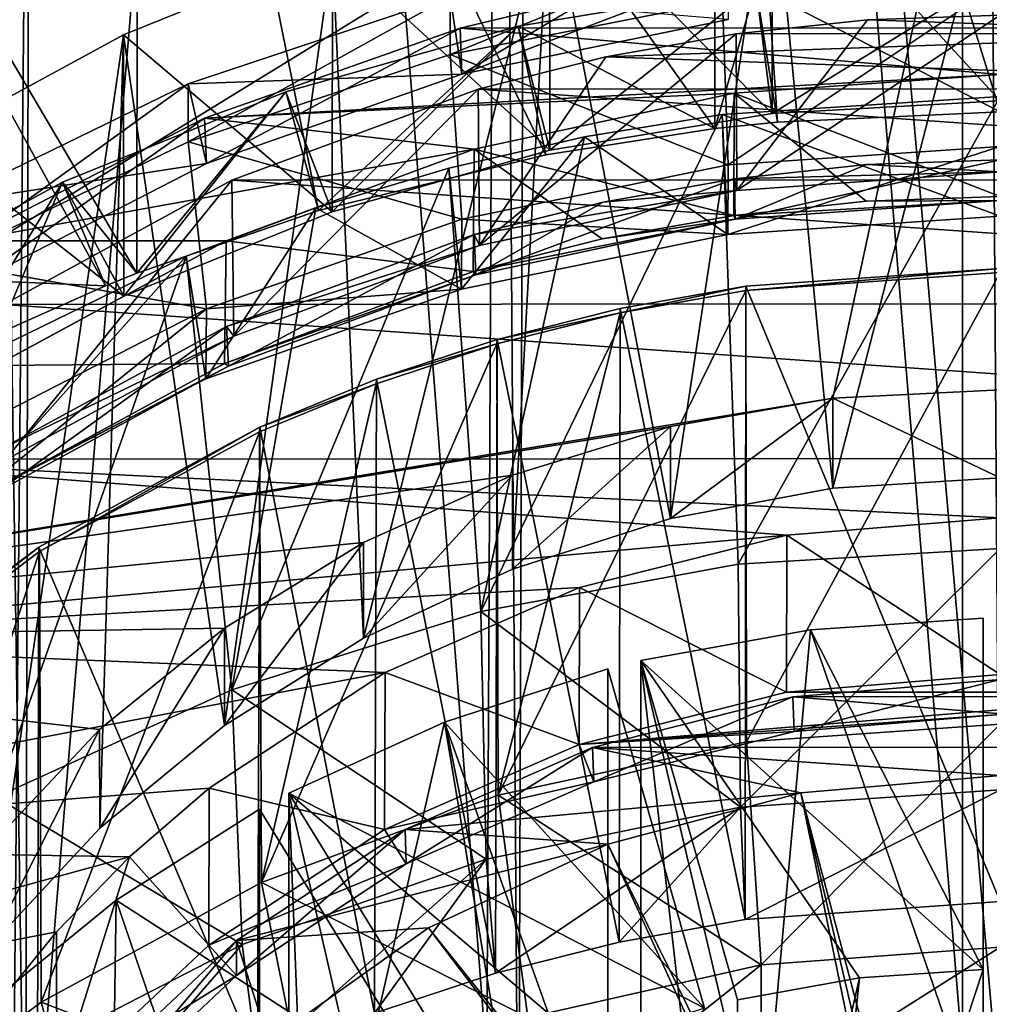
# Model space of a CAD drawing. Header units: metres. Extents: x -25 to 25, y -125 to 22.
# Tile 30 of 256: x -5.77 to -0.06, y -105.59 to -99.79. Entities that reach past the tile are written whole.
import ezdxf

# ---------------------------------------------------------------- set-up
doc = ezdxf.new("R2010")
doc.units = ezdxf.units.M
doc.layers.add('solid_500465', color=7, linetype='CONTINUOUS')
doc.layers.add('solid_500465_01', color=7, linetype='CONTINUOUS')

msp = doc.modelspace()

# ---------------------------------------------------------------- linework, layer by layer
at = {"layer": 'solid_500465'}
for points in [[(-0.222273, -73.733467, 68.128654), (-2.868309, -73.775887, 68.012108), (-0.222273, -105.875359, 79.827301)], [(0, -73.732727, 68.130692), (-0.222273, -73.733467, 68.128654), (0, -105.874619, 79.829338)], [(0, -105.874619, 79.829338), (-0.222273, -73.733467, 68.128654), (-0.222273, -105.875359, 79.827301)], [(-2.868309, -73.775887, 68.012108), (-5.508882, -73.867928, 67.759224), (-3.021572, -105.921761, 79.699829)], [(-2.868309, -73.775887, 68.012108), (-3.021572, -105.921761, 79.699829), (-0.222273, -105.875359, 79.827301)], [(-5.508882, -73.867928, 67.759224), (-8.12815, -74.009567, 67.371468), (-5.808345, -106.023468, 79.420509)], [(-5.508882, -73.867928, 67.759224), (-5.808345, -106.023468, 79.420509), (-3.021572, -105.921761, 79.699829)], [(-5.73995, -107.19976, 76.188538), (-5.669628, -75.055191, 64.497276), (-3.061222, -74.982445, 64.697083)], [(-2.835327, -107.120506, 76.406281), (-5.73995, -107.19976, 76.188538), (-3.061222, -74.982445, 64.697083)], [(-2.835327, -107.120506, 76.406281), (-3.061222, -74.982445, 64.697083), (-2.72704, -74.976906, 64.712303)], [(0.078212, -107.105927, 76.44635), (-2.835327, -107.120506, 76.406281), (-2.72704, -74.976906, 64.712303)], [(-5.73995, -107.19976, 76.188538), (-8.623401, -107.343338, 75.794044), (-6.217159, -75.077148, 64.436989)], [(-5.73995, -107.19976, 76.188538), (-6.217159, -75.077148, 64.436989), (-5.669628, -75.055191, 64.497276)], [(-5.078623, -95.651779, 57.542), (-1.682609, -94.888489, 57.007591), (-1.679564, -100.433304, 59.15329)], [(-1.31038, -100.394424, 59.127922), (-1.679564, -100.433304, 59.15329), (-1.682609, -94.888489, 57.007591)], [(0, -100.334183, 59.088772), (-1.31038, -100.394424, 59.127922), (-1.682609, -94.888489, 57.007591)], [(-8.454769, -95.561882, 57.962017), (-5.268213, -101.359375, 59.73774), (-8.336817, -101.227051, 60.101318)], [(-5.084418, -101.285378, 59.691753), (-5.268213, -101.359375, 59.73774), (-8.454769, -95.561882, 57.962017)], [(-5.078623, -95.651779, 57.542), (-5.084418, -101.285378, 59.691753), (-8.454769, -95.561882, 57.962017)], [(-4.014418, -100.915405, 59.461193), (-5.084418, -101.285378, 59.691753), (-5.078623, -95.651779, 57.542)], [(-2.674835, -100.587769, 59.252712), (-5.078623, -95.651779, 57.542), (-1.679564, -100.433304, 59.15329)], [(-2.674835, -100.587769, 59.252712), (-4.014418, -100.915405, 59.461193), (-5.078623, -95.651779, 57.542)], [(0, -97.459114, 66.985146), (-9.907435, -97.18924, 67.255104), (-9.7693, -103.459091, 69.532005)], [(-0.985533, -102.020386, 68.681946), (0, -97.459114, 66.985146), (-9.7693, -103.459091, 69.532005)], [(-0.985168, -102.551323, 67.223045), (-1.345065, -98.806061, 65.859879), (0, -98.730988, 65.832558)], [(0, -100.270081, 61.603939), (0, -98.730988, 65.832558), (-1.345065, -98.806061, 65.859879)], [(0, -102.489761, 67.200638), (-0.985168, -102.551323, 67.223045), (0, -98.730988, 65.832558)], [(-1.940044, -102.729683, 67.287964), (-2.653052, -99.022499, 65.93866), (-1.345065, -98.806061, 65.859879)], [(-1.342902, -100.34462, 61.631069), (-1.345065, -98.806061, 65.859879), (-2.653052, -99.022499, 65.93866)], [(-0.985168, -102.551323, 67.223045), (-1.940044, -102.729683, 67.287964), (-1.345065, -98.806061, 65.859879)], [(-1.342902, -100.34462, 61.631069), (0, -100.270081, 61.603939), (-1.345065, -98.806061, 65.859879)], [(-3.748491, -103.43335, 67.544075), (-3.932225, -99.383247, 66.069954), (-2.653052, -99.022499, 65.93866)], [(-2.651384, -100.561226, 61.709908), (-2.653052, -99.022499, 65.93866), (-3.932225, -99.383247, 66.069954)], [(-2.870885, -103.027061, 67.396194), (-3.748491, -103.43335, 67.544075), (-2.653052, -99.022499, 65.93866)], [(-1.940044, -102.729683, 67.287964), (-2.870885, -103.027061, 67.396194), (-2.653052, -99.022499, 65.93866)], [(-2.651384, -100.561226, 61.709908), (-1.342902, -100.34462, 61.631069), (-2.653052, -99.022499, 65.93866)], [(-3.237561, -99.996078, 62.195927), (-3.237561, -99.65406, 63.135616), (-1.634, -99.340927, 63.021648)], [(-1.634, -99.682953, 62.081955), (-3.237561, -99.996078, 62.195927), (-1.634, -99.340927, 63.021648)], [(-4.566673, -103.947319, 67.73114), (-5.162571, -99.881172, 66.251183), (-3.932225, -99.383247, 66.069954)], [(-3.933566, -100.922569, 61.841423), (-3.932225, -99.383247, 66.069954), (-5.162571, -99.881172, 66.251183)], [(-3.748491, -103.43335, 67.544075), (-4.566673, -103.947319, 67.73114), (-3.932225, -99.383247, 66.069954)], [(-3.933566, -100.922569, 61.841423), (-2.651384, -100.561226, 61.709908), (-3.932225, -99.383247, 66.069954)], [(-3.169491, -100.112373, 64.100563), (-2.399099, -99.653862, 64.785027), (-1.605997, -99.518814, 64.73587)], [(-1.601042, -99.791756, 63.983871), (-3.169491, -100.112373, 64.100563), (-1.605997, -99.518814, 64.73587)], [(3.172624, -99.83963, 64.852638), (1.602646, -99.518356, 64.735703), (-2.399099, -99.653862, 64.785027)], [(-1.438635, -99.598625, 61.359547), (0, -100.334183, 59.088772), (0, -99.518326, 61.330322)], [(-1.438635, -99.598625, 61.359547), (0, -99.518326, 61.330322), (-1.342902, -100.34462, 61.631069)], [(0, -99.518326, 61.330322), (0, -100.270081, 61.603939), (-1.342902, -100.34462, 61.631069)], [(-2.837612, -99.830116, 61.443806), (-1.679564, -100.433304, 59.15329), (-1.438635, -99.598625, 61.359547)], [(-2.837612, -99.830116, 61.443806), (-1.438635, -99.598625, 61.359547), (-2.651384, -100.561226, 61.709908)], [(-1.438635, -99.598625, 61.359547), (-1.342902, -100.34462, 61.631069), (-2.651384, -100.561226, 61.709908)], [(-1.438635, -99.598625, 61.359547), (-1.679564, -100.433304, 59.15329), (-1.31038, -100.394424, 59.127922)], [(-1.438635, -99.598625, 61.359547), (-1.31038, -100.394424, 59.127922), (0, -100.334183, 59.088772)], [(-3.237561, -99.65406, 63.135616), (-4.780813, -100.169449, 63.323208), (-3.169491, -100.112373, 64.100563)], [(-4.780813, -100.511475, 62.383514), (-4.780813, -100.169449, 63.323208), (-3.237561, -99.65406, 63.135616)], [(-3.237561, -99.996078, 62.195927), (-4.780813, -100.511475, 62.383514), (-3.237561, -99.65406, 63.135616)], [(-3.237561, -99.65406, 63.135616), (-3.169491, -100.112373, 64.100563), (-1.601042, -99.791756, 63.983871)], [(3.172624, -99.83963, 64.852638), (-2.399099, -99.653862, 64.785027), (-3.179743, -99.841599, 64.853348)], [(-3.169491, -100.112373, 64.100563), (-3.179743, -99.841599, 64.853348), (-2.399099, -99.653862, 64.785027)], [(-1.601042, -100.646812, 61.63464), (-3.237561, -99.996078, 62.195927), (-1.634, -99.682953, 62.081955)], [(0, -99.764648, 66.208778), (0, -100.688103, 63.671608), (-1.549834, -100.797234, 63.711327)], [(-0.78064, -99.792259, 66.218826), (0, -99.764648, 66.208778), (-1.549834, -100.797234, 63.711327)], [(-4.205771, -100.215958, 61.58424), (-4.014418, -100.915405, 59.461193), (-2.837612, -99.830116, 61.443806)], [(-4.205771, -100.215958, 61.58424), (-2.837612, -99.830116, 61.443806), (-3.933566, -100.922569, 61.841423)], [(-2.837612, -99.830116, 61.443806), (-4.014418, -100.915405, 59.461193), (-2.674835, -100.587769, 59.252712)], [(-2.837612, -99.830116, 61.443806), (-2.651384, -100.561226, 61.709908), (-3.933566, -100.922569, 61.841423)], [(-2.837612, -99.830116, 61.443806), (-2.674835, -100.587769, 59.252712), (-1.679564, -100.433304, 59.15329)], [(-1.553521, -99.874306, 66.248688), (-0.78064, -99.792259, 66.218826), (-1.549834, -100.797234, 63.711327)], [(-1.553521, -99.874306, 66.248688), (1.550204, -99.87384, 66.24852), (-0.78064, -99.792259, 66.218826)], [(-5.95098, -105.248505, 68.204735), (-6.317869, -100.508827, 66.479637), (-5.162571, -99.881172, 66.251183)], [(-5.160038, -101.419044, 62.022129), (-5.162571, -99.881172, 66.251183), (-6.317869, -100.508827, 66.479637)], [(-5.30189, -104.553101, 67.95163), (-5.95098, -105.248505, 68.204735), (-5.162571, -99.881172, 66.251183)], [(-4.566673, -103.947319, 67.73114), (-5.30189, -104.553101, 67.95163), (-5.162571, -99.881172, 66.251183)], [(-5.160038, -101.419044, 62.022129), (-3.933566, -100.922569, 61.841423), (-5.162571, -99.881172, 66.251183)], [(0, -100.115311, 64.952972), (-3.179743, -99.841599, 64.853348), (-4.686071, -100.371307, 65.04615)], [(-4.673419, -100.639488, 64.292419), (-4.686071, -100.371307, 65.04615), (-3.179743, -99.841599, 64.853348)], [(-3.169491, -100.112373, 64.100563), (-4.673419, -100.639488, 64.292419), (-3.179743, -99.841599, 64.853348)], [(0, -100.115311, 64.952972), (3.172624, -99.83963, 64.852638), (-3.179743, -99.841599, 64.853348)], [(-1.553521, -99.874306, 66.248688), (-1.549834, -100.797234, 63.711327), (-3.065114, -101.1222, 63.829605)], [(-2.320853, -100.011238, 66.298531), (-1.553521, -99.874306, 66.248688), (-3.065114, -101.1222, 63.829605)], [(-2.320853, -100.011238, 66.298531), (1.550204, -99.87384, 66.24852), (-1.553521, -99.874306, 66.248688)], [(-3.169491, -100.96743, 61.751335), (-4.780813, -100.511475, 62.383514), (-3.237561, -99.996078, 62.195927)], [(-1.601042, -100.646812, 61.63464), (-3.169491, -100.96743, 61.751335), (-3.237561, -99.996078, 62.195927)], [(-3.074188, -100.201378, 66.367729), (-2.320853, -100.011238, 66.298531), (-3.065114, -101.1222, 63.829605)], [(-3.074188, -100.201378, 66.367729), (3.06709, -100.199318, 66.366982), (-2.320853, -100.011238, 66.298531)], [(-4.780813, -100.169449, 63.323208), (-4.673419, -100.639488, 64.292419), (-3.169491, -100.112373, 64.100563)], [(-1.565182, -100.225555, 64.993103), (0, -100.115311, 64.952972), (-4.686071, -100.371307, 65.04615)], [(0, -100.833549, 62.979622), (0, -100.115311, 64.952972), (-1.565182, -100.225555, 64.993103)], [(-4.780813, -100.169449, 63.323208), (-6.235007, -100.87751, 63.580917), (-4.673419, -100.639488, 64.292419)], [(-6.235007, -101.219536, 62.641228), (-6.235007, -100.87751, 63.580917), (-4.780813, -100.169449, 63.323208)], [(-4.780813, -100.511475, 62.383514), (-6.235007, -101.219536, 62.641228), (-4.780813, -100.169449, 63.323208)], [(-5.521707, -100.74852, 61.778076), (-5.084418, -101.285378, 59.691753), (-4.205771, -100.215958, 61.58424)], [(-5.521707, -100.74852, 61.778076), (-4.205771, -100.215958, 61.58424), (-5.160038, -101.419044, 62.022129)], [(-4.205771, -100.215958, 61.58424), (-3.933566, -100.922569, 61.841423), (-5.160038, -101.419044, 62.022129)], [(-4.205771, -100.215958, 61.58424), (-5.084418, -101.285378, 59.691753), (-4.014418, -100.915405, 59.461193)], [(-3.096566, -100.554146, 65.112701), (-1.565182, -100.225555, 64.993103), (-4.686071, -100.371307, 65.04615)], [(-4.523835, -100.737617, 66.562912), (-3.074188, -100.201378, 66.367729), (-4.511982, -101.655762, 64.023804)], [(-4.523835, -100.737617, 66.562912), (4.514184, -100.733253, 66.561317), (-3.074188, -100.201378, 66.367729)], [(-3.074188, -100.201378, 66.367729), (-3.065114, -101.1222, 63.829605), (-4.511982, -101.655762, 64.023804)], [(-1.568518, -100.944275, 63.01992), (-1.565182, -100.225555, 64.993103), (-3.096566, -100.554146, 65.112701)], [(-0.788198, -100.861435, 62.989769), (-1.565182, -100.225555, 64.993103), (-1.568518, -100.944275, 63.01992)], [(0, -100.833549, 62.979622), (-1.565182, -100.225555, 64.993103), (-0.788198, -100.861435, 62.989769)], [(-3.058308, -103.277565, 53.037636), (-2.447695, -100.482063, 60.297665), (-1.637586, -100.350349, 60.249725)], [(-1.541936, -102.99868, 52.936131), (-3.058308, -103.277565, 53.037636), (-1.637586, -100.350349, 60.249725)], [(-1.637586, -100.350349, 60.249725), (-2.447695, -100.482063, 60.297665), (-1.602646, -101.057449, 60.507088)], [(-3.096566, -100.554146, 65.112701), (-4.686071, -100.371307, 65.04615), (-6.091763, -101.094513, 65.30938)], [(-6.082209, -101.36235, 64.555519), (-6.091763, -101.094513, 65.30938), (-4.686071, -100.371307, 65.04615)], [(-4.673419, -100.639488, 64.292419), (-6.082209, -101.36235, 64.555519), (-4.686071, -100.371307, 65.04615)], [(-6.319818, -102.048874, 62.251366), (-5.160038, -101.419044, 62.022129), (-6.317869, -100.508827, 66.479637)], [(-4.673419, -101.494537, 61.943184), (-6.235007, -101.219536, 62.641228), (-4.780813, -100.511475, 62.383514)], [(-3.169491, -100.96743, 61.751335), (-4.673419, -101.494537, 61.943184), (-4.780813, -100.511475, 62.383514)], [(-2.447695, -100.482063, 60.297665), (-3.246458, -100.665359, 60.36438), (-3.172624, -101.378716, 60.62402)], [(-3.058308, -103.277565, 53.037636), (-3.246458, -100.665359, 60.36438), (-2.447695, -100.482063, 60.297665)], [(-2.447695, -100.482063, 60.297665), (-3.172624, -101.378716, 60.62402), (-1.602646, -101.057449, 60.507088)], [(-4.557425, -101.093147, 65.308884), (-3.096566, -100.554146, 65.112701), (-6.091763, -101.094513, 65.30938)], [(-3.1037, -101.27446, 63.140099), (-3.096566, -100.554146, 65.112701), (-4.557425, -101.093147, 65.308884)], [(-2.343189, -101.082512, 63.070236), (-3.096566, -100.554146, 65.112701), (-3.1037, -101.27446, 63.140099)], [(-1.568518, -100.944275, 63.01992), (-3.096566, -100.554146, 65.112701), (-2.343189, -101.082512, 63.070236)], [(-6.235007, -100.87751, 63.580917), (-6.082209, -101.36235, 64.555519), (-4.673419, -100.639488, 64.292419)], [(0, -100.61763, 63.645954), (0, -100.85704, 62.988171), (-1.561011, -100.966957, 63.028175)], [(-0.786307, -100.645447, 63.656078), (0, -100.61763, 63.645954), (-1.561011, -100.966957, 63.028175)], [(0, -100.688103, 63.671608), (0, -100.61763, 63.645954), (-0.786307, -100.645447, 63.656078)], [(-4.523974, -103.737228, 53.204941), (-4.029698, -100.899834, 60.449718), (-3.246458, -100.665359, 60.36438)], [(-3.058308, -103.277565, 53.037636), (-4.523974, -103.737228, 53.204941), (-3.246458, -100.665359, 60.36438)], [(-3.246458, -100.665359, 60.36438), (-4.029698, -100.899834, 60.449718), (-3.172624, -101.378716, 60.62402)], [(-1.602646, -101.057449, 60.507088), (-3.169491, -100.96743, 61.751335), (-1.601042, -100.646812, 61.63464)], [(-1.564767, -100.728081, 63.686157), (-0.786307, -100.645447, 63.656078), (-1.561011, -100.966957, 63.028175)], [(0, -100.688103, 63.671608), (-0.786307, -100.645447, 63.656078), (-1.564767, -100.728081, 63.686157)], [(-1.549834, -100.797234, 63.711327), (0, -100.688103, 63.671608), (-1.564767, -100.728081, 63.686157)], [(-6.757372, -101.419838, 62.022415), (-5.900622, -101.640038, 59.909348), (-5.521707, -100.74852, 61.778076)], [(-6.757372, -101.419838, 62.022415), (-5.521707, -100.74852, 61.778076), (-6.319818, -102.048874, 62.251366)], [(-5.521707, -100.74852, 61.778076), (-5.160038, -101.419044, 62.022129), (-6.319818, -102.048874, 62.251366)], [(-5.521707, -100.74852, 61.778076), (-5.900622, -101.640038, 59.909348), (-5.268213, -101.359375, 59.73774)], [(-5.867, -101.468285, 66.82885), (-4.523835, -100.737617, 66.562912), (-5.858109, -102.386017, 64.289597)], [(-5.867, -101.468285, 66.82885), (5.8572, -101.462029, 66.826569), (-4.523835, -100.737617, 66.562912)], [(-4.523835, -100.737617, 66.562912), (-4.511982, -101.655762, 64.023804), (-5.858109, -102.386017, 64.289597)], [(-5.521707, -100.74852, 61.778076), (-5.268213, -101.359375, 59.73774), (-5.084418, -101.285378, 59.691753)], [(-1.564767, -100.728081, 63.686157), (-1.561011, -100.966957, 63.028175), (-3.087218, -101.294266, 63.147308)], [(-2.337602, -100.865997, 63.736355), (-1.564767, -100.728081, 63.686157), (-3.087218, -101.294266, 63.147308)], [(-1.549834, -100.797234, 63.711327), (-1.564767, -100.728081, 63.686157), (-2.337602, -100.865997, 63.736355)], [(-1.549834, -100.797234, 63.711327), (-2.337602, -100.865997, 63.736355), (-3.096318, -101.057495, 63.806053)], [(-3.065114, -101.1222, 63.829605), (-1.549834, -100.797234, 63.711327), (-3.096318, -101.057495, 63.806053)], [(-3.096318, -101.057495, 63.806053), (-2.337602, -100.865997, 63.736355), (-3.087218, -101.294266, 63.147308)], [(0, -100.85704, 62.988171), (-0.788198, -100.861435, 62.989769), (-1.568518, -100.944275, 63.01992)], [(-1.561011, -100.966957, 63.028175), (0, -100.85704, 62.988171), (-1.568518, -100.944275, 63.01992)], [(0, -100.85704, 62.988171), (0, -100.833549, 62.979622), (-0.788198, -100.861435, 62.989769)], [(-4.029698, -100.899834, 60.449718), (-4.793275, -101.18351, 60.552967), (-4.676299, -101.906197, 60.816006)], [(-4.523974, -103.737228, 53.204941), (-4.793275, -101.18351, 60.552967), (-4.029698, -100.899834, 60.449718)], [(-4.029698, -100.899834, 60.449718), (-4.676299, -101.906197, 60.816006), (-3.172624, -101.378716, 60.62402)], [(-3.172624, -101.378716, 60.62402), (-4.673419, -101.494537, 61.943184), (-3.169491, -100.96743, 61.751335)], [(-1.602646, -101.057449, 60.507088), (-3.172624, -101.378716, 60.62402), (-3.169491, -100.96743, 61.751335)], [(-1.561011, -100.966957, 63.028175), (-2.343189, -101.082512, 63.070236), (-3.1037, -101.27446, 63.140099)], [(-3.087218, -101.294266, 63.147308), (-1.561011, -100.966957, 63.028175), (-3.1037, -101.27446, 63.140099)], [(-1.561011, -100.966957, 63.028175), (-1.568518, -100.944275, 63.01992), (-2.343189, -101.082512, 63.070236)], [(-5.913343, -101.828896, 65.576668), (-4.557425, -101.093147, 65.308884), (-6.091763, -101.094513, 65.30938)], [(-4.567114, -101.815773, 63.33712), (-4.557425, -101.093147, 65.308884), (-5.913343, -101.828896, 65.576668)], [(-3.1037, -101.27446, 63.140099), (-4.557425, -101.093147, 65.308884), (-4.567114, -101.815773, 63.33712)], [(-4.55629, -101.597534, 64.002617), (-3.096318, -101.057495, 63.806053), (-4.544521, -101.831673, 63.342907)], [(-3.065114, -101.1222, 63.829605), (-3.096318, -101.057495, 63.806053), (-4.55629, -101.597534, 64.002617)], [(-3.096318, -101.057495, 63.806053), (-3.087218, -101.294266, 63.147308), (-4.544521, -101.831673, 63.342907)], [(-4.511982, -101.655762, 64.023804), (-3.065114, -101.1222, 63.829605), (-4.55629, -101.597534, 64.002617)], [(-4.793275, -101.18351, 60.552967), (-6.244847, -101.892105, 60.810875), (-6.08155, -102.627426, 61.07851)], [(-5.914634, -104.370064, 53.435272), (-6.244847, -101.892105, 60.810875), (-4.793275, -101.18351, 60.552967)], [(-4.673419, -101.494537, 61.943184), (-6.082209, -102.2174, 62.206287), (-6.235007, -101.219536, 62.641228)], [(-4.793275, -101.18351, 60.552967), (-6.08155, -102.627426, 61.07851), (-4.676299, -101.906197, 60.816006)], [(-4.523974, -103.737228, 53.204941), (-5.914634, -104.370064, 53.435272), (-4.793275, -101.18351, 60.552967)], [(-8.336817, -101.227051, 60.101318), (-5.268213, -101.359375, 59.73774), (-5.900622, -101.640038, 59.909348)], [(-3.087218, -101.294266, 63.147308), (-3.1037, -101.27446, 63.140099), (-4.567114, -101.815773, 63.33712)], [(-1.497464, -101.385605, 63.18055), (0, -101.279907, 63.142078), (-1.494149, -104.044327, 55.874268)], [(0, -101.279907, 63.142078), (0, -103.93911, 55.835968), (-1.494149, -104.044327, 55.874268)], [(-4.544521, -101.831673, 63.342907), (-3.087218, -101.294266, 63.147308), (-4.567114, -101.815773, 63.33712)], [(-3.172624, -101.378716, 60.62402), (-4.676299, -101.906197, 60.816006), (-4.673419, -101.494537, 61.943184)], [(-1.497464, -101.385605, 63.18055), (-1.494149, -104.044327, 55.874268), (-2.954921, -104.357635, 55.9883)], [(-2.237174, -101.517601, 63.228596), (-1.497464, -101.385605, 63.18055), (-2.954921, -104.357635, 55.9883)], [(-2.237174, -101.517601, 63.228596), (-2.236481, -101.493317, 63.219753), (-1.497676, -101.36187, 63.171913)], [(-2.237174, -101.517601, 63.228596), (-1.497676, -101.36187, 63.171913), (-1.497464, -101.385605, 63.18055)], [(-1.497676, -101.36187, 63.171913), (-2.236481, -101.493317, 63.219753), (-1.501194, -105.090393, 52.929447)], [(-7.080463, -102.379356, 67.160454), (7.072942, -102.372818, 67.158073), (-5.867, -101.468285, 66.82885)], [(-6.08155, -102.627426, 61.07851), (-6.082209, -102.2174, 62.206287), (-4.673419, -101.494537, 61.943184)], [(-4.676299, -101.906197, 60.816006), (-6.08155, -102.627426, 61.07851), (-4.673419, -101.494537, 61.943184)], [(-2.236481, -101.493317, 63.219753), (-2.961961, -101.675896, 63.286209), (-2.242763, -105.222725, 52.977612)], [(-2.237174, -101.517601, 63.228596), (-2.961961, -101.675896, 63.286209), (-2.236481, -101.493317, 63.219753)], [(-2.236481, -101.493317, 63.219753), (-2.242763, -105.222725, 52.977612), (-1.501194, -105.090393, 52.929447)], [(-2.963446, -101.700912, 63.295315), (-2.961961, -101.675896, 63.286209), (-2.237174, -101.517601, 63.228596)], [(-2.963446, -101.700912, 63.295315), (-2.237174, -101.517601, 63.228596), (-2.954921, -104.357635, 55.9883)], [(-5.909121, -102.333427, 64.270454), (-4.55629, -101.597534, 64.002617), (-5.900354, -102.5672, 63.610615)], [(-4.511982, -101.655762, 64.023804), (-4.55629, -101.597534, 64.002617), (-5.909121, -102.333427, 64.270454)], [(-4.55629, -101.597534, 64.002617), (-4.544521, -101.831673, 63.342907), (-5.900354, -102.5672, 63.610615)], [(-5.858109, -102.386017, 64.289597), (-4.511982, -101.655762, 64.023804), (-5.909121, -102.333427, 64.270454)], [(-2.961961, -101.675896, 63.286209), (-3.671901, -101.909409, 63.371201), (-2.970863, -105.406502, 53.044498)], [(-2.963446, -101.700912, 63.295315), (-3.671901, -101.909409, 63.371201), (-2.961961, -101.675896, 63.286209)], [(-2.961961, -101.675896, 63.286209), (-2.970863, -105.406502, 53.044498), (-2.242763, -105.222725, 52.977612)], [(-2.963446, -101.700912, 63.295315), (-2.954921, -104.357635, 55.9883), (-4.349685, -104.872025, 56.175522)], [(-3.673862, -101.935455, 63.38068), (-2.963446, -101.700912, 63.295315), (-4.349685, -104.872025, 56.175522)], [(-3.673862, -101.935455, 63.38068), (-3.671901, -101.909409, 63.371201), (-2.963446, -101.700912, 63.295315)], [(-4.567114, -101.815773, 63.33712), (-5.913343, -101.828896, 65.576668), (-5.923168, -102.553406, 63.605598)], [(-4.544521, -101.831673, 63.342907), (-4.567114, -101.815773, 63.33712), (-5.923168, -102.553406, 63.605598)], [(-5.900354, -102.5672, 63.610615), (-4.544521, -101.831673, 63.342907), (-5.923168, -102.553406, 63.605598)], [(-3.671901, -101.909409, 63.371201), (-4.360137, -102.191498, 63.473873), (-3.683064, -105.641632, 53.130081)], [(-3.673862, -101.935455, 63.38068), (-4.360137, -102.191498, 63.473873), (-3.671901, -101.909409, 63.371201)], [(-3.671901, -101.909409, 63.371201), (-3.683064, -105.641632, 53.130081), (-2.970863, -105.406502, 53.044498)], [(-4.361148, -102.217987, 63.483513), (-4.360137, -102.191498, 63.473873), (-3.673862, -101.935455, 63.38068)], [(-4.361148, -102.217987, 63.483513), (-3.673862, -101.935455, 63.38068), (-4.349685, -104.872025, 56.175522)], [(0, -102.489761, 67.200638), (0, -101.970543, 68.627174), (-0.985533, -102.020386, 68.681946)], [(-1.940704, -102.187447, 68.778244), (-0.985533, -102.020386, 68.681946), (-9.7693, -103.459091, 69.532005)], [(-1.940044, -102.729683, 67.287964), (-0.985533, -102.020386, 68.681946), (-1.940704, -102.187447, 68.778244)], [(-0.985168, -102.551323, 67.223045), (-0.985533, -102.020386, 68.681946), (-1.940044, -102.729683, 67.287964)], [(0, -102.489761, 67.200638), (-0.985533, -102.020386, 68.681946), (-0.985168, -102.551323, 67.223045)], [(-2.871779, -102.4739, 68.917107), (-1.940704, -102.187447, 68.778244), (-9.7693, -103.459091, 69.532005)], [(-4.360137, -102.191498, 63.473873), (-5.660961, -102.897179, 63.730721), (-4.372074, -105.924873, 53.233173)], [(-5.655923, -102.922409, 63.739902), (-5.660961, -102.897179, 63.730721), (-4.360137, -102.191498, 63.473873)], [(-5.655923, -102.922409, 63.739902), (-4.360137, -102.191498, 63.473873), (-4.361148, -102.217987, 63.483513)], [(-4.360137, -102.191498, 63.473873), (-4.372074, -105.924873, 53.233173), (-3.683064, -105.641632, 53.130081)], [(-2.870885, -103.027061, 67.396194), (-1.940704, -102.187447, 68.778244), (-2.871779, -102.4739, 68.917107)], [(-1.940044, -102.729683, 67.287964), (-1.940704, -102.187447, 68.778244), (-2.870885, -103.027061, 67.396194)], [(-5.655923, -102.922409, 63.739902), (-4.361148, -102.217987, 63.483513), (-5.647284, -105.576012, 56.431755)], [(-4.361148, -102.217987, 63.483513), (-4.349685, -104.872025, 56.175522), (-5.647284, -105.576012, 56.431755)], [(-1.256251, -102.827774, 67.323662), (-7.080463, -102.379356, 67.160454), (-8.135203, -103.449211, 67.54985)], [(0, -102.724686, 67.28614), (7.072942, -102.372818, 67.158073), (-7.080463, -102.379356, 67.160454)], [(-1.256251, -102.827774, 67.323662), (0, -102.724686, 67.28614), (-7.080463, -102.379356, 67.160454)], [(-3.749518, -102.869904, 69.093857), (-2.871779, -102.4739, 68.917107), (-9.7693, -103.459091, 69.532005)], [(-3.748491, -103.43335, 67.544075), (-2.871779, -102.4739, 68.917107), (-3.749518, -102.869904, 69.093857)], [(-2.870885, -103.027061, 67.396194), (-2.871779, -102.4739, 68.917107), (-3.748491, -103.43335, 67.544075)], [(-2.477556, -103.134903, 67.435448), (-1.256251, -102.827774, 67.323662), (-8.135203, -103.449211, 67.54985)], [(-2.477556, -103.134903, 67.435448), (-1.258592, -103.751595, 64.786629), (-1.256251, -102.827774, 67.323662)], [(-1.256251, -102.827774, 67.323662), (-1.258592, -103.751595, 64.786629), (0, -103.64814, 64.74897)], [(-4.567719, -103.374306, 69.307846), (-3.749518, -102.869904, 69.093857), (-9.7693, -103.459091, 69.532005)], [(-5.660961, -102.897179, 63.730721), (-6.835361, -103.777184, 64.051018), (-5.670087, -106.631073, 53.490208)], [(-6.825572, -103.80069, 64.05957), (-6.835361, -103.777184, 64.051018), (-5.660961, -102.897179, 63.730721)], [(-6.825572, -103.80069, 64.05957), (-5.660961, -102.897179, 63.730721), (-5.655923, -102.922409, 63.739902)], [(-5.660961, -102.897179, 63.730721), (-5.670087, -106.631073, 53.490208), (-4.372074, -105.924873, 53.233173)], [(-4.566673, -103.947319, 67.73114), (-3.749518, -102.869904, 69.093857), (-4.567719, -103.374306, 69.307846)], [(-3.748491, -103.43335, 67.544075), (-3.749518, -102.869904, 69.093857), (-4.566673, -103.947319, 67.73114)], [(-6.825572, -103.80069, 64.05957), (-5.655923, -102.922409, 63.739902), (-6.818732, -106.453873, 56.75127)], [(-5.655923, -102.922409, 63.739902), (-5.647284, -105.576012, 56.431755), (-6.818732, -106.453873, 56.75127)], [(-1.528342, -104.429268, 52.688816), (-3.058308, -103.277565, 53.037636), (-1.541936, -102.99868, 52.936131)], [(-3.621583, -103.635445, 67.61763), (-2.477556, -103.134903, 67.435448), (-8.135203, -103.449211, 67.54985)], [(-3.621583, -103.635445, 67.61763), (-2.479206, -104.058899, 64.898476), (-2.477556, -103.134903, 67.435448)], [(-2.477556, -103.134903, 67.435448), (-2.479206, -104.058899, 64.898476), (-1.258592, -103.751595, 64.786629)], [(-3.026619, -104.735291, 52.800198), (-4.523974, -103.737228, 53.204941), (-3.058308, -103.277565, 53.037636)], [(-1.528342, -104.429268, 52.688816), (-3.026619, -104.735291, 52.800198), (-3.058308, -103.277565, 53.037636)], [(-0.1, -106.326118, 53.592049), (-0.1, -103.316338, 61.861343), (-1.115998, -103.384529, 61.886166)], [(-0.1, -105.38385, 62.613857), (-1.115998, -103.384529, 61.886166), (-0.1, -103.316338, 61.861343)], [(-0.1, -105.38385, 62.613857), (-0.1, -103.316338, 61.861343), (-0.1, -106.326118, 53.592049)], [(-5.30286, -103.971458, 69.552513), (-4.567719, -103.374306, 69.307846), (-9.7693, -103.459091, 69.532005)], [(-5.30189, -104.553101, 67.95163), (-4.567719, -103.374306, 69.307846), (-5.30286, -103.971458, 69.552513)], [(-4.566673, -103.947319, 67.73114), (-4.567719, -103.374306, 69.307846), (-5.30189, -104.553101, 67.95163)], [(-1.115998, -103.384529, 61.886166), (-2.116159, -103.565765, 61.952126), (-1.407284, -106.571953, 53.255856)], [(-0.1, -105.38385, 62.613857), (-2.116159, -103.565765, 61.952126), (-1.115998, -103.384529, 61.886166)], [(-0.1, -106.326118, 53.592049), (-1.115998, -103.384529, 61.886166), (-1.407284, -106.571953, 53.255856)], [(-5.951781, -104.659187, 69.826942), (-5.30286, -103.971458, 69.552513), (-9.7693, -103.459091, 69.532005)], [(-3.621583, -103.635445, 67.61763), (-8.135203, -103.449211, 67.54985), (-9.008708, -104.654526, 67.988548)], [(-2.116159, -103.565765, 61.952126), (-2.116159, -106.575539, 53.682831), (-1.407284, -106.571953, 53.255856)], [(-1.546705, -108.572609, 54.409706), (-2.116159, -106.575539, 53.682831), (-2.116159, -103.565765, 61.952126)], [(-0.828841, -105.434166, 62.632172), (-2.116159, -103.565765, 61.952126), (-0.1, -105.38385, 62.613857)], [(-0.828841, -105.434166, 62.632172), (-1.546705, -105.562828, 62.679001), (-2.116159, -103.565765, 61.952126)], [(-1.546705, -108.572609, 54.409706), (-2.116159, -103.565765, 61.952126), (-1.546705, -105.562828, 62.679001)], [(-4.656748, -104.316223, 67.865417), (-3.621583, -103.635445, 67.61763), (-9.008708, -104.654526, 67.988548)], [(-4.656748, -104.316223, 67.865417), (-3.624658, -104.560776, 65.081146), (-3.621583, -103.635445, 67.61763)], [(-3.621583, -103.635445, 67.61763), (-3.624658, -104.560776, 65.081146), (-2.479206, -104.058899, 64.898476)], [(-2.309344, -106.624184, 53.700535), (-2.309344, -103.614403, 61.96983), (-3.27194, -103.927376, 62.083744)], [(-1.73989, -105.611473, 62.696705), (-3.27194, -103.927376, 62.083744), (-2.309344, -103.614403, 61.96983)], [(-1.73989, -105.611473, 62.696705), (-2.309344, -103.614403, 61.96983), (-2.309344, -106.624184, 53.700535)], [(-1.258592, -103.751595, 64.786629), (1.258592, -103.751595, 64.786629), (0, -103.64814, 64.74897)], [(-1.22027, -103.778572, 65.434952), (0, -103.677849, 65.398293), (-1.212792, -103.982574, 64.870697)], [(-1.22027, -103.778572, 65.434952), (1.212792, -103.777359, 65.434509), (0, -103.677849, 65.398293)], [(0, -103.677849, 65.398293), (0, -103.883064, 64.834473), (-1.212792, -103.982574, 64.870697)], [(-4.462479, -105.238136, 52.983219), (-5.914634, -104.370064, 53.435272), (-4.523974, -103.737228, 53.204941)], [(-3.026619, -104.735291, 52.800198), (-4.462479, -105.238136, 52.983219), (-4.523974, -103.737228, 53.204941)], [(-6.835361, -103.777184, 64.051018), (-6.84262, -107.511528, 53.810669), (-5.670087, -106.631073, 53.490208)], [(-2.400854, -104.076874, 65.543526), (-1.22027, -103.778572, 65.434952), (-2.391899, -104.27906, 64.978607)], [(-2.400854, -104.076874, 65.543526), (2.391899, -104.073845, 65.542419), (-1.22027, -103.778572, 65.434952)], [(-1.22027, -103.778572, 65.434952), (-1.212792, -103.982574, 64.870697), (-2.391899, -104.27906, 64.978607)], [(-3.27194, -103.927376, 62.083744), (-4.188105, -104.34568, 62.235992), (-4.06935, -107.430725, 53.568424)], [(-1.73989, -105.611473, 62.696705), (-4.188105, -104.34568, 62.235992), (-3.27194, -103.927376, 62.083744)], [(-3.27194, -103.927376, 62.083744), (-4.06935, -107.430725, 53.568424), (-2.776181, -106.897697, 53.374416)], [(-2.309344, -106.624184, 53.700535), (-3.27194, -103.927376, 62.083744), (-2.776181, -106.897697, 53.374416)], [(-1.494149, -104.044327, 55.874268), (0, -103.93911, 55.835968), (-1.40791, -105.356987, 55.261253)], [(0, -103.93911, 55.835968), (0, -105.252869, 55.223354), (-1.40791, -105.356987, 55.261253)], [(-5.95098, -105.248505, 68.204735), (-5.30286, -103.971458, 69.552513), (-5.951781, -104.659187, 69.826942)], [(-5.30189, -104.553101, 67.95163), (-5.30286, -103.971458, 69.552513), (-5.95098, -105.248505, 68.204735)], [(-2.479206, -104.058899, 64.898476), (-2.391899, -104.27906, 64.978607), (-1.212792, -103.982574, 64.870697)], [(-2.479206, -104.058899, 64.898476), (-3.624658, -104.560776, 65.081146), (-2.391899, -104.27906, 64.978607)], [(-2.954921, -104.357635, 55.9883), (-1.494149, -104.044327, 55.874268), (-1.40791, -105.356987, 55.261253)], [(-3.502466, -104.560303, 65.719482), (-2.400854, -104.076874, 65.543526), (-3.496578, -104.762352, 65.15451)], [(-1.173442, -104.343658, 65.640625), (-2.400854, -104.076874, 65.543526), (-3.502466, -104.560303, 65.719482)], [(-2.400854, -104.076874, 65.543526), (-2.391899, -104.27906, 64.978607), (-3.496578, -104.762352, 65.15451)], [(0, -104.241661, 65.6035), (2.391899, -104.073845, 65.542419), (-2.400854, -104.076874, 65.543526)], [(-1.173442, -104.343658, 65.640625), (0, -104.241661, 65.6035), (-2.400854, -104.076874, 65.543526)], [(-3.624658, -104.560776, 65.081146), (-3.496578, -104.762352, 65.15451), (-2.391899, -104.27906, 64.978607)], [(0, -108.78714, 69.660431), (0, -104.241661, 65.6035), (-1.173442, -104.343658, 65.640625)], [(-5.12737, -104.720894, 68.012703), (-4.656748, -104.316223, 67.865417), (-9.008708, -104.654526, 67.988548)], [(-5.12737, -104.720894, 68.012703), (-4.660047, -105.24202, 65.329094), (-4.656748, -104.316223, 67.865417)], [(-4.656748, -104.316223, 67.865417), (-4.660047, -105.24202, 65.329094), (-3.624658, -104.560776, 65.081146)], [(-4.188105, -104.34568, 62.235992), (-4.188105, -107.355461, 53.966698), (-4.06935, -107.430725, 53.568424)], [(-3.088004, -109.145981, 54.618397), (-4.188105, -107.355461, 53.966698), (-4.188105, -104.34568, 62.235992)], [(-3.088004, -106.1362, 62.887691), (-3.088004, -109.145981, 54.618397), (-4.188105, -104.34568, 62.235992)], [(-2.430038, -105.837334, 62.778912), (-4.188105, -104.34568, 62.235992), (-1.73989, -105.611473, 62.696705)], [(-2.430038, -105.837334, 62.778912), (-3.088004, -106.1362, 62.887691), (-4.188105, -104.34568, 62.235992)], [(-2.309703, -104.647041, 65.751045), (-1.173442, -104.343658, 65.640625), (-3.502466, -104.560303, 65.719482)], [(-0.253472, -108.829132, 69.67572), (-1.173442, -104.343658, 65.640625), (-2.309703, -104.647041, 65.751045)], [(-0.128691, -108.797714, 69.664284), (0, -108.78714, 69.660431), (-1.173442, -104.343658, 65.640625)], [(-0.253472, -108.829132, 69.67572), (-0.128691, -108.797714, 69.664284), (-1.173442, -104.343658, 65.640625)], [(-4.462479, -105.238136, 52.983219), (-5.806921, -105.927261, 53.234043), (-5.914634, -104.370064, 53.435272)], [(-4.349685, -104.872025, 56.175522), (-2.954921, -104.357635, 55.9883), (-2.781153, -105.666794, 55.374012)], [(-2.954921, -104.357635, 55.9883), (-1.40791, -105.356987, 55.261253), (-2.781153, -105.666794, 55.374012)], [(-4.36131, -107.449432, 54.0009), (-4.36131, -104.439651, 62.270195), (-5.204905, -104.976074, 62.465439)], [(-3.261209, -106.230171, 62.92189), (-5.204905, -104.976074, 62.465439), (-4.36131, -104.439651, 62.270195)], [(-3.261209, -106.230171, 62.92189), (-4.36131, -104.439651, 62.270195), (-4.36131, -107.449432, 54.0009)], [(-2.970863, -105.406502, 53.044498), (-3.026619, -104.735291, 52.800198), (-1.528342, -104.429268, 52.688816)], [(-2.242763, -105.222725, 52.977612), (-2.970863, -105.406502, 53.044498), (-1.528342, -104.429268, 52.688816)], [(-1.501194, -105.090393, 52.929447), (-2.242763, -105.222725, 52.977612), (-1.528342, -104.429268, 52.688816)], [(-3.624658, -104.560776, 65.081146), (-4.660047, -105.24202, 65.329094), (-3.496578, -104.762352, 65.15451)], [(-4.496229, -105.214508, 65.957588), (-3.502466, -104.560303, 65.719482), (-4.495835, -105.419434, 65.393669)], [(-2.309703, -104.647041, 65.751045), (-3.502466, -104.560303, 65.719482), (-4.496229, -105.214508, 65.957588)], [(-3.502466, -104.560303, 65.719482), (-3.496578, -104.762352, 65.15451), (-4.495835, -105.419434, 65.393669)], [(-5.12737, -104.720894, 68.012703), (-9.008708, -104.654526, 67.988548), (-9.681811, -105.969032, 68.466988)], [(-3.365085, -105.139969, 65.930458), (-2.309703, -104.647041, 65.751045), (-4.496229, -105.214508, 65.957588)], [(-0.370551, -108.88044, 69.694389), (-2.309703, -104.647041, 65.751045), (-3.365085, -105.139969, 65.930458)], [(-0.370551, -108.88044, 69.694389), (-0.253472, -108.829132, 69.67572), (-2.309703, -104.647041, 65.751045)], [(-5.557402, -105.162498, 68.173431), (-5.12737, -104.720894, 68.012703), (-9.681811, -105.969032, 68.466988)], [(-5.557402, -105.162498, 68.173431), (-5.553828, -106.081902, 65.634789), (-5.12737, -104.720894, 68.012703)], [(-5.12737, -104.720894, 68.012703), (-5.553828, -106.081902, 65.634789), (-4.660047, -105.24202, 65.329094)], [(-4.372074, -105.924873, 53.233173), (-4.462479, -105.238136, 52.983219), (-3.026619, -104.735291, 52.800198)], [(-3.683064, -105.641632, 53.130081), (-4.372074, -105.924873, 53.233173), (-3.026619, -104.735291, 52.800198)], [(-2.970863, -105.406502, 53.044498), (-3.683064, -105.641632, 53.130081), (-3.026619, -104.735291, 52.800198)], [(-4.660047, -105.24202, 65.329094), (-4.495835, -105.419434, 65.393669), (-3.496578, -104.762352, 65.15451)], [(-5.647284, -105.576012, 56.431755), (-4.349685, -104.872025, 56.175522), (-4.085915, -106.174652, 55.558857)], [(-4.349685, -104.872025, 56.175522), (-2.781153, -105.666794, 55.374012), (-4.085915, -106.174652, 55.558857)], [(-5.204905, -104.976074, 62.465439), (-5.974639, -105.602943, 62.6936), (-5.251519, -108.156502, 53.832581)], [(-3.261209, -106.230171, 62.92189), (-5.974639, -105.602943, 62.6936), (-5.204905, -104.976074, 62.465439)], [(-4.36131, -107.449432, 54.0009), (-5.204905, -104.976074, 62.465439), (-5.251519, -108.156502, 53.832581)], [(-5.944103, -105.636879, 68.346092), (-5.557402, -105.162498, 68.173431), (-9.681811, -105.969032, 68.466988)], [(-5.944103, -105.636879, 68.346092), (-5.553828, -106.081902, 65.634789), (-5.557402, -105.162498, 68.173431)], [(-4.307923, -105.808517, 66.17379), (-3.365085, -105.139969, 65.930458), (-4.496229, -105.214508, 65.957588)], [(-0.476371, -108.950066, 69.719734), (-3.365085, -105.139969, 65.930458), (-4.307923, -105.808517, 66.17379)], [(-0.476371, -108.950066, 69.719734), (-0.370551, -108.88044, 69.694389), (-3.365085, -105.139969, 65.930458)], [(-4.496229, -105.214508, 65.957588), (-4.495835, -105.419434, 65.393669), (-5.365228, -106.236221, 65.690956)], [(-5.359987, -106.025108, 66.252625), (-4.496229, -105.214508, 65.957588), (-5.365228, -106.236221, 65.690956)], [(-4.307923, -105.808517, 66.17379), (-4.496229, -105.214508, 65.957588), (-5.359987, -106.025108, 66.252625)], [(-5.670087, -106.631073, 53.490208), (-5.806921, -105.927261, 53.234043), (-4.462479, -105.238136, 52.983219)], [(-4.372074, -105.924873, 53.233173), (-5.670087, -106.631073, 53.490208), (-4.462479, -105.238136, 52.983219)], [(-4.660047, -105.24202, 65.329094), (-5.553828, -106.081902, 65.634789), (-4.495835, -105.419434, 65.393669)], [(-1.40791, -106.143639, 53.09996), (0, -105.252869, 55.223354), (0, -106.039513, 53.062061)], [(-1.40791, -106.143639, 53.09996), (-1.40791, -105.356987, 55.261253), (0, -105.252869, 55.223354)], [(-2.781153, -106.453438, 53.212719), (-2.781153, -105.666794, 55.374012), (-1.40791, -105.356987, 55.261253)], [(-1.40791, -106.143639, 53.09996), (-2.781153, -106.453438, 53.212719), (-1.40791, -105.356987, 55.261253)], [(-1.166809, -108.631302, 54.005394), (-0.1, -105.38385, 62.613857), (-0.1, -108.393631, 54.344563)], [(-1.166809, -108.631302, 54.005394), (-0.828841, -105.434166, 62.632172), (-0.1, -105.38385, 62.613857)], [(-0.1, -105.38385, 62.613857), (-0.1, -106.326118, 53.592049), (-0.1, -108.393631, 54.344563)], [(-5.553828, -106.081902, 65.634789), (-5.365228, -106.236221, 65.690956), (-4.495835, -105.419434, 65.393669)], [(-1.546705, -108.572609, 54.409706), (-1.546705, -105.562828, 62.679001), (-0.828841, -105.434166, 62.632172)], [(-1.166809, -108.631302, 54.005394), (-1.546705, -108.572609, 54.409706), (-0.828841, -105.434166, 62.632172)], [(-6.818732, -106.453873, 56.75127), (-5.647284, -105.576012, 56.431755), (-5.290067, -106.868057, 55.811237)], [(-5.647284, -105.576012, 56.431755), (-4.085915, -106.174652, 55.558857), (-5.290067, -106.868057, 55.811237)]]:
    msp.add_3dface(points, dxfattribs=at)
at = {"layer": 'solid_500465_01'}
for points in [[(0.078212, -107.105927, 76.44635), (-2.72704, -74.976906, 64.712303), (0.106381, -74.964211, 64.747215)], [(0, -100.334183, 59.088772), (-1.682609, -94.888489, 57.007591), (1.719988, -94.893486, 57.010876)], [(-0.985533, -102.020386, 68.681946), (0, -101.970543, 68.627174), (0, -97.459114, 66.985146)], [(-1.601042, -100.646812, 61.63464), (-1.634, -99.682953, 62.081955), (0, -99.577919, 62.043728)], [(-1.601042, -100.646812, 61.63464), (0, -99.577919, 62.043728), (0, -100.539207, 61.595474)], [(-0.78064, -99.792259, 66.218826), (1.550204, -99.87384, 66.24852), (0, -99.764648, 66.208778)], [(-2.320853, -100.011238, 66.298531), (3.06709, -100.199318, 66.366982), (1.550204, -99.87384, 66.24852)], [(-3.074188, -100.201378, 66.367729), (4.514184, -100.733253, 66.561317), (3.06709, -100.199318, 66.366982)], [(0, -100.244858, 60.211327), (-1.637586, -100.350349, 60.249725), (0, -100.949631, 60.467842)], [(-1.541936, -102.99868, 52.936131), (-1.637586, -100.350349, 60.249725), (0, -100.244858, 60.211327)], [(-1.541936, -102.99868, 52.936131), (0, -100.244858, 60.211327), (0, -102.905197, 52.902107)], [(-1.637586, -100.350349, 60.249725), (-1.602646, -101.057449, 60.507088), (0, -100.949631, 60.467842)], [(-1.602646, -101.057449, 60.507088), (-1.601042, -100.646812, 61.63464), (0, -100.539207, 61.595474)], [(0, -100.949631, 60.467842), (-1.602646, -101.057449, 60.507088), (0, -100.539207, 61.595474)], [(-4.523835, -100.737617, 66.562912), (5.8572, -101.462029, 66.826569), (4.514184, -100.733253, 66.561317)], [(-1.497676, -101.36187, 63.171913), (0, -104.984428, 52.890881), (0, -101.256416, 63.13353)], [(-1.497464, -101.385605, 63.18055), (-1.497676, -101.36187, 63.171913), (0, -101.256416, 63.13353)], [(-1.497464, -101.385605, 63.18055), (0, -101.256416, 63.13353), (0, -101.279907, 63.142078)], [(-1.497676, -101.36187, 63.171913), (-1.501194, -105.090393, 52.929447), (0, -104.984428, 52.890881)], [(-5.867, -101.468285, 66.82885), (7.072942, -102.372818, 67.158073), (5.8572, -101.462029, 66.826569)], [(-1.256251, -102.827774, 67.323662), (0, -103.64814, 64.74897), (0, -102.724686, 67.28614)], [(-1.528342, -104.429268, 52.688816), (-1.541936, -102.99868, 52.936131), (0, -102.905197, 52.902107)], [(0.001415, -104.326653, 52.651466), (-1.528342, -104.429268, 52.688816), (0, -102.905197, 52.902107)], [(-2.479206, -104.058899, 64.898476), (0, -103.883064, 64.834473), (1.258592, -103.751595, 64.786629)], [(-1.258592, -103.751595, 64.786629), (-2.479206, -104.058899, 64.898476), (1.258592, -103.751595, 64.786629)], [(-1.22027, -103.778572, 65.434952), (2.391899, -104.073845, 65.542419), (1.212792, -103.777359, 65.434509)], [(-2.479206, -104.058899, 64.898476), (-1.212792, -103.982574, 64.870697), (0, -103.883064, 64.834473)], [(-1.501194, -105.090393, 52.929447), (-1.528342, -104.429268, 52.688816), (0.001415, -104.326653, 52.651466)], [(0, -104.984428, 52.890881), (-1.501194, -105.090393, 52.929447), (0.001415, -104.326653, 52.651466)]]:
    msp.add_3dface(points, dxfattribs=at)

doc.saveas('drawing.dxf')
